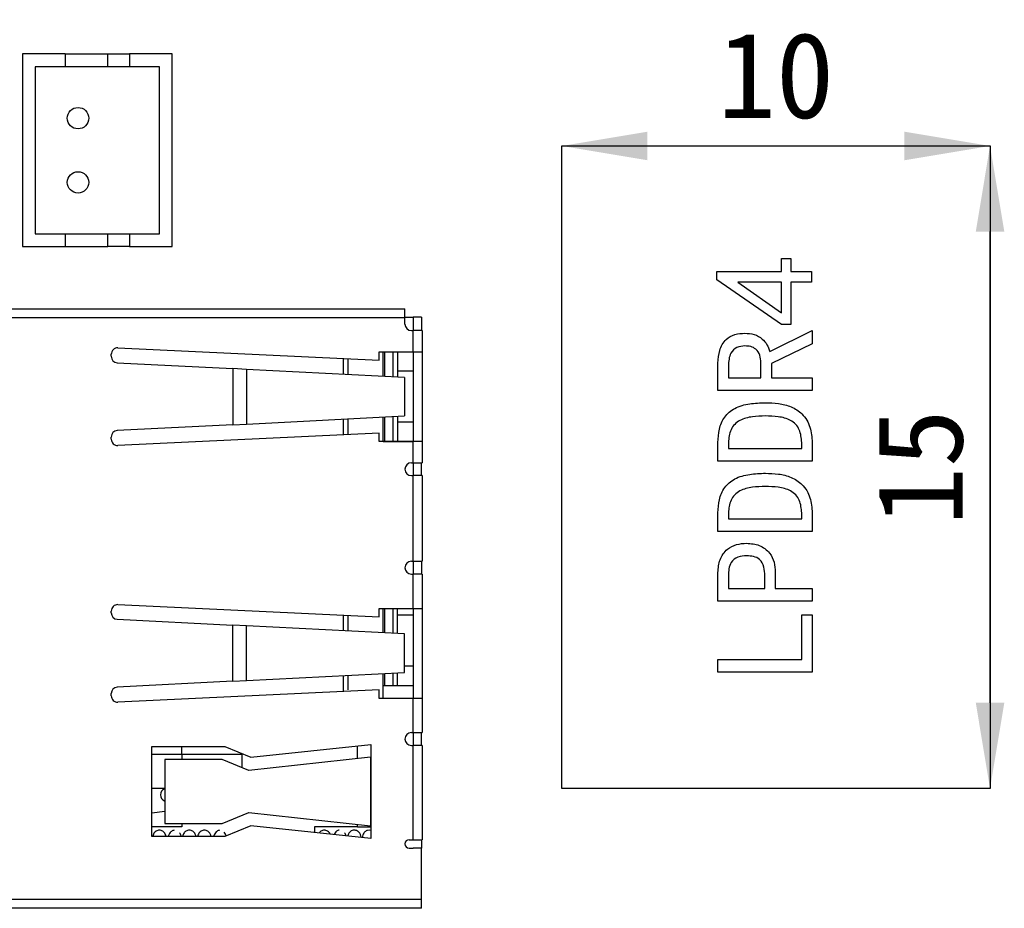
# Model space of a CAD drawing. Header units: millimetres. Extents: x 1690 to 1902, y 2170 to 2414.
# Tile 12 of 35: x 1711 to 1734, y 2268 to 2289. Entities that reach past the tile are written whole.
import ezdxf

# ---------------------------------------------------------------- set-up
doc = ezdxf.new("R2010")
doc.units = ezdxf.units.MM
doc.styles.add('黑体高度2mm', font='simhei.ttf', dxfattribs={"height": 2})
doc.dimstyles.new('红色高度2mm', dxfattribs={"dimtxt": 2, "dimasz": 2, "dimexe": 0, "dimexo": 0, "dimtad": 1, "dimdec": 1, "dimtxsty": '黑体高度2mm', "dimcen": 2.5, "dimclrd": 1, "dimclre": 1, "dimclrt": 1, "dimadec": 0, "dimazin": 0, "dimtfac": 1, "dimtdec": 1, "dimtmove": 0, "dimatfit": 3, "dimfxl": 1, "dimarcsym": 0})

# ---------------------------------------------------------------- blocks, each defined once
blk = doc.blocks.new('*D38')
at = {"color": 1, "lineweight": -2, "transparency": 16777216}
blk.add_line((1725.618, 2285.705), (1731.618, 2285.705), dxfattribs=at)
at = {"color": 1, "transparency": 16777216}
for points in [[(1725.618, 2286.038), (1725.618, 2285.371), (1723.618, 2285.705)], [(1731.618, 2286.038), (1731.618, 2285.371), (1733.618, 2285.705)]]:
    blk.add_solid(points, dxfattribs=at)
at = {"layer": 'Defpoints', "color": 0, "transparency": 16777216}
for p in [(1723.618, 2285.705), (1733.618, 2285.705), (1733.618, 2285.705)]:
    blk.add_point(p, dxfattribs=at)
at = {"color": 1, "transparency": 16777216, "insert": (1728.618, 2287.341), "char_height": 2, "attachment_point": 5, "style": '黑体高度2mm'}
blk.add_mtext('10', dxfattribs=at)
blk = doc.blocks.new('*D39')
at = {"color": 1, "lineweight": -2, "transparency": 16777216}
blk.add_line((1733.618, 2272.704), (1733.618, 2283.705), dxfattribs=at)
at = {"color": 1, "transparency": 16777216}
for points in [[(1733.285, 2283.705), (1733.952, 2283.705), (1733.618, 2285.705)], [(1733.285, 2272.704), (1733.952, 2272.704), (1733.618, 2270.704)]]:
    blk.add_solid(points, dxfattribs=at)
at = {"layer": 'Defpoints', "color": 0, "transparency": 16777216}
for p in [(1733.618, 2285.705), (1733.618, 2285.705), (1733.618, 2270.704)]:
    blk.add_point(p, dxfattribs=at)
at = {"color": 1, "transparency": 16777216, "insert": (1731.993, 2278.205), "char_height": 2, "attachment_point": 5, "rotation": 90, "style": '黑体高度2mm'}
blk.add_mtext('15', dxfattribs=at)

msp = doc.modelspace()

# ---------------------------------------------------------------- linework, layer by layer
at = {"color": 7, "linetype": 'Continuous', "lineweight": 25}
for p, q in [((1712.018, 2287.854), (1711.018, 2287.854)), ((1711.018, 2287.854), (1711.018, 2283.354)), ((1712.018, 2287.854), (1712.018, 2287.554)), ((1712.018, 2287.854), (1713.018, 2287.854)), ((1713.018, 2287.554), (1713.018, 2287.854)), ((1713.018, 2287.854), (1713.518, 2287.854)), ((1713.518, 2287.854), (1713.518, 2287.554)), ((1714.518, 2287.854), (1713.518, 2287.854)), ((1714.518, 2283.354), (1714.518, 2287.854)), ((1712.018, 2287.554), (1711.318, 2287.554)), ((1711.318, 2287.554), (1711.318, 2283.654)), ((1713.018, 2287.554), (1712.018, 2287.554)), ((1713.518, 2287.554), (1713.018, 2287.554)), ((1714.218, 2287.554), (1713.518, 2287.554)), ((1714.218, 2283.654), (1714.218, 2287.554)), ((1723.618, 2285.705), (1733.618, 2285.705)), ((1723.618, 2270.704), (1723.618, 2285.705)), ((1733.618, 2285.705), (1733.618, 2270.704)), ((1711.318, 2283.654), (1712.018, 2283.654)), ((1712.018, 2283.654), (1712.018, 2283.354)), ((1712.018, 2283.654), (1713.018, 2283.654)), ((1713.018, 2283.354), (1713.018, 2283.654)), ((1713.018, 2283.654), (1713.518, 2283.654)), ((1713.518, 2283.654), (1713.518, 2283.354)), ((1713.518, 2283.654), (1714.218, 2283.654)), ((1711.018, 2283.354), (1712.018, 2283.354)), ((1712.018, 2283.354), (1713.018, 2283.354)), ((1713.518, 2283.354), (1713.018, 2283.354)), ((1713.518, 2283.354), (1714.518, 2283.354)), ((1728.744, 2283.081), (1728.963, 2283.081)), ((1728.744, 2282.772), (1728.744, 2283.081)), ((1728.963, 2283.081), (1728.963, 2282.772)), ((1727.239, 2282.772), (1728.744, 2282.772)), ((1727.239, 2282.579), (1727.239, 2282.772)), ((1728.744, 2281.537), (1727.239, 2282.579)), ((1728.963, 2282.772), (1729.451, 2282.772)), ((1729.451, 2282.772), (1729.451, 2282.527)), ((1728.744, 2282.527), (1727.727, 2282.527)), ((1727.727, 2282.527), (1728.744, 2281.807)), ((1728.744, 2281.807), (1728.744, 2282.527)), ((1728.963, 2282.527), (1728.963, 2281.537)), ((1729.451, 2282.527), (1728.963, 2282.527)), ((1706.143, 2281.905), (1719.953, 2281.905)), ((1719.953, 2281.695), (1719.953, 2281.905)), ((1719.953, 2281.695), (1706.143, 2281.695)), ((1719.953, 2281.705), (1720.143, 2281.705)), ((1719.953, 2281.545), (1719.953, 2281.695)), ((1720.143, 2281.705), (1720.143, 2281.395)), ((1720.343, 2281.705), (1720.143, 2281.705)), ((1720.343, 2281.705), (1720.343, 2281.395)), ((1728.963, 2281.537), (1728.744, 2281.537)), ((1720.103, 2281.395), (1720.143, 2281.395)), ((1720.353, 2281.395), (1720.143, 2281.395)), ((1720.143, 2280.901), (1720.143, 2281.395)), ((1720.353, 2281.395), (1720.353, 2280.901)), ((1728.474, 2280.906), (1729.464, 2281.395)), ((1729.464, 2281.395), (1729.464, 2281.086)), ((1713.25, 2280.99), (1719.353, 2280.701)), ((1729.464, 2281.086), (1728.512, 2280.623)), ((1713.093, 2280.793), (1713.093, 2280.84)), ((1718.518, 2280.373), (1718.518, 2280.74)), ((1718.618, 2280.735), (1718.618, 2280.368)), ((1719.353, 2280.701), (1719.353, 2280.901)), ((1719.353, 2280.901), (1720.143, 2280.901)), ((1719.443, 2280.326), (1719.443, 2280.901)), ((1719.48, 2280.324), (1719.48, 2280.901)), ((1719.68, 2280.314), (1719.68, 2280.901)), ((1719.78, 2280.901), (1719.78, 2280.309)), ((1720.143, 2280.901), (1720.353, 2280.901)), ((1720.153, 2278.801), (1720.153, 2280.901)), ((1720.353, 2280.901), (1720.353, 2278.801)), ((1713.236, 2280.643), (1715.932, 2280.506)), ((1715.932, 2280.506), (1715.932, 2279.196)), ((1716.254, 2280.489), (1715.932, 2280.506)), ((1727.264, 2279.993), (1727.264, 2280.636)), ((1727.509, 2280.572), (1727.509, 2280.289)), ((1728.268, 2280.289), (1728.268, 2280.649)), ((1728.512, 2280.623), (1728.512, 2280.289)), ((1716.254, 2280.489), (1716.254, 2279.212)), ((1719.943, 2280.301), (1716.254, 2280.489)), ((1719.78, 2280.455), (1720.153, 2280.455)), ((1719.943, 2280.301), (1719.943, 2279.401)), ((1727.509, 2280.289), (1728.268, 2280.289)), ((1728.512, 2280.289), (1729.464, 2280.289)), ((1729.464, 2280.289), (1729.464, 2279.993)), ((1729.464, 2279.993), (1727.264, 2279.993)), ((1716.254, 2279.212), (1719.943, 2279.401)), ((1719.443, 2278.805), (1719.443, 2279.375)), ((1719.48, 2278.805), (1719.48, 2279.377)), ((1719.68, 2278.805), (1719.68, 2279.387)), ((1719.78, 2279.392), (1719.78, 2278.805)), ((1715.932, 2279.196), (1713.236, 2279.058)), ((1715.932, 2279.196), (1716.254, 2279.212)), ((1718.518, 2278.961), (1718.518, 2279.328)), ((1718.618, 2279.333), (1718.618, 2278.966)), ((1720.153, 2279.255), (1719.78, 2279.255)), ((1713.093, 2278.861), (1713.093, 2278.908)), ((1719.353, 2279.001), (1713.25, 2278.711)), ((1719.353, 2278.801), (1719.353, 2279.001)), ((1720.143, 2278.801), (1719.353, 2278.801)), ((1719.443, 2278.805), (1719.443, 2278.801)), ((1719.443, 2278.805), (1720.143, 2278.805)), ((1720.143, 2278.805), (1720.143, 2278.801)), ((1720.153, 2278.805), (1720.143, 2278.805)), ((1720.143, 2278.307), (1720.143, 2278.801)), ((1720.353, 2278.801), (1720.143, 2278.801)), ((1720.353, 2278.801), (1720.353, 2278.307)), ((1727.264, 2278.346), (1727.264, 2278.783)), ((1727.509, 2278.783), (1727.509, 2278.642)), ((1729.22, 2278.642), (1729.22, 2278.783)), ((1729.464, 2278.783), (1729.464, 2278.346)), ((1727.509, 2278.642), (1729.22, 2278.642)), ((1720.103, 2278.307), (1720.143, 2278.307)), ((1720.143, 2278.307), (1720.353, 2278.307)), ((1720.143, 2278.307), (1720.143, 2278.007)), ((1720.343, 2278.007), (1720.343, 2278.307)), ((1729.464, 2278.346), (1727.264, 2278.346)), ((1720.103, 2278.007), (1720.143, 2278.007)), ((1720.353, 2278.007), (1720.143, 2278.007)), ((1720.143, 2276.007), (1720.143, 2278.007)), ((1720.353, 2278.007), (1720.353, 2276.007)), ((1727.264, 2276.699), (1727.264, 2277.137)), ((1727.509, 2277.137), (1727.509, 2276.995)), ((1729.22, 2276.995), (1729.22, 2277.137)), ((1729.464, 2277.137), (1729.464, 2276.699)), ((1727.509, 2276.995), (1729.22, 2276.995)), ((1729.464, 2276.699), (1727.264, 2276.699)), ((1720.103, 2276.007), (1720.143, 2276.007)), ((1720.143, 2276.007), (1720.353, 2276.007)), ((1720.143, 2276.007), (1720.143, 2275.707)), ((1720.343, 2276.005), (1720.143, 2276.005)), ((1720.343, 2276.005), (1720.343, 2275.707)), ((1720.103, 2275.707), (1720.143, 2275.707)), ((1720.353, 2275.707), (1720.143, 2275.707)), ((1720.143, 2274.907), (1720.143, 2275.707)), ((1720.353, 2275.707), (1720.353, 2274.907)), ((1727.264, 2275.078), (1727.264, 2275.747)), ((1727.509, 2275.67), (1727.509, 2275.374)), ((1728.358, 2275.374), (1728.358, 2275.67)), ((1728.602, 2275.747), (1728.602, 2275.374)), ((1727.509, 2275.374), (1728.358, 2275.374)), ((1728.602, 2275.374), (1729.464, 2275.374)), ((1729.464, 2275.374), (1729.464, 2275.078)), ((1713.25, 2274.996), (1719.353, 2274.707)), ((1729.464, 2275.078), (1727.264, 2275.078)), ((1713.093, 2274.803), (1713.093, 2274.846)), ((1719.353, 2274.707), (1719.353, 2274.907)), ((1719.353, 2274.907), (1720.143, 2274.907)), ((1719.443, 2274.336), (1719.443, 2274.907)), ((1719.48, 2274.334), (1719.48, 2274.907)), ((1719.68, 2274.324), (1719.68, 2274.907)), ((1719.78, 2274.319), (1719.78, 2274.907)), ((1719.78, 2274.755), (1720.153, 2274.755)), ((1720.143, 2274.907), (1720.353, 2274.907)), ((1720.153, 2272.807), (1720.153, 2274.907)), ((1720.353, 2274.907), (1720.353, 2272.807)), ((1729.22, 2273.714), (1729.22, 2274.757)), ((1729.22, 2274.757), (1729.464, 2274.757)), ((1729.464, 2274.757), (1729.464, 2273.419)), ((1713.236, 2274.653), (1715.932, 2274.516)), ((1718.518, 2274.383), (1718.518, 2274.746)), ((1718.618, 2274.741), (1718.618, 2274.378)), ((1716.254, 2274.499), (1715.932, 2274.516)), ((1715.932, 2273.206), (1715.932, 2274.516)), ((1716.254, 2273.222), (1716.254, 2274.499)), ((1719.943, 2274.311), (1716.254, 2274.499)), ((1719.943, 2273.411), (1719.943, 2274.311)), ((1727.264, 2273.714), (1729.22, 2273.714)), ((1727.264, 2273.419), (1727.264, 2273.714)), ((1716.254, 2273.222), (1719.943, 2273.411)), ((1719.443, 2273.105), (1719.443, 2273.385)), ((1719.48, 2273.105), (1719.48, 2273.387)), ((1719.68, 2273.105), (1719.68, 2273.397)), ((1719.78, 2273.105), (1719.78, 2273.402)), ((1720.153, 2273.555), (1719.943, 2273.555)), ((1729.464, 2273.419), (1727.264, 2273.419)), ((1715.932, 2273.206), (1713.236, 2273.068)), ((1715.932, 2273.206), (1716.254, 2273.222)), ((1718.518, 2272.967), (1718.518, 2273.338)), ((1718.618, 2273.343), (1718.618, 2273.005)), ((1713.093, 2272.867), (1713.093, 2272.918)), ((1719.353, 2273.007), (1713.25, 2272.717)), ((1719.353, 2272.807), (1719.353, 2273.007)), ((1719.443, 2272.807), (1719.443, 2273.105)), ((1719.443, 2273.105), (1720.143, 2273.105)), ((1720.143, 2273.105), (1720.143, 2272.807)), ((1720.153, 2273.105), (1720.143, 2273.105)), ((1720.143, 2272.807), (1719.353, 2272.807)), ((1720.143, 2272.007), (1720.143, 2272.807)), ((1720.353, 2272.807), (1720.143, 2272.807)), ((1720.353, 2272.807), (1720.353, 2272.007)), ((1720.103, 2272.007), (1720.143, 2272.007)), ((1720.143, 2272.007), (1720.353, 2272.007)), ((1720.143, 2272.007), (1720.143, 2271.707)), ((1720.343, 2271.707), (1720.343, 2272.007)), ((1714.043, 2271.682), (1715.743, 2271.682)), ((1714.043, 2269.582), (1714.043, 2271.682)), ((1714.743, 2271.505), (1714.743, 2271.682)), ((1715.743, 2271.682), (1716.353, 2271.432)), ((1716.353, 2271.432), (1719.153, 2271.732)), ((1718.843, 2271.397), (1718.843, 2271.698)), ((1719.153, 2271.732), (1719.153, 2271.43)), ((1720.103, 2271.707), (1720.143, 2271.707)), ((1720.143, 2269.507), (1720.143, 2271.707)), ((1720.353, 2271.707), (1720.143, 2271.707)), ((1720.353, 2271.707), (1720.353, 2269.507)), ((1714.043, 2271.505), (1714.743, 2271.505)), ((1714.342, 2271.382), (1714.342, 2269.882)), ((1715.682, 2271.382), (1714.342, 2271.382)), ((1714.743, 2271.505), (1714.743, 2271.382)), ((1714.743, 2271.505), (1716.143, 2271.505)), ((1716.308, 2271.125), (1715.682, 2271.382)), ((1715.686, 2271.382), (1715.682, 2271.382)), ((1716.311, 2271.125), (1715.686, 2271.382)), ((1716.143, 2271.505), (1716.143, 2271.194)), ((1719.15, 2271.43), (1716.308, 2271.125)), ((1719.15, 2271.43), (1719.15, 2269.833)), ((1719.153, 2271.43), (1719.153, 2269.833)), ((1714.342, 2270.705), (1714.043, 2270.705)), ((1733.618, 2270.704), (1723.618, 2270.704)), ((1714.043, 2270.133), (1714.342, 2270.176)), ((1715.682, 2269.882), (1716.308, 2270.138)), ((1715.686, 2269.882), (1716.311, 2270.138)), ((1716.308, 2270.138), (1719.15, 2269.833)), ((1714.743, 2269.805), (1714.043, 2269.805)), ((1714.342, 2269.882), (1715.682, 2269.882)), ((1714.743, 2269.882), (1714.743, 2269.805)), ((1715.686, 2269.882), (1715.682, 2269.882)), ((1716.353, 2269.832), (1715.743, 2269.582)), ((1719.153, 2269.532), (1716.353, 2269.832)), ((1717.843, 2269.805), (1717.843, 2269.672)), ((1718.843, 2269.805), (1717.843, 2269.805)), ((1718.843, 2269.805), (1718.843, 2269.866)), ((1718.843, 2269.805), (1719.153, 2269.805)), ((1719.153, 2269.833), (1719.153, 2269.532)), ((1715.743, 2269.582), (1714.043, 2269.582)), ((1720.053, 2269.507), (1720.143, 2269.507)), ((1720.143, 2269.507), (1720.353, 2269.507)), ((1720.143, 2269.507), (1720.143, 2269.505)), ((1720.143, 2269.505), (1720.343, 2269.505)), ((1720.343, 2269.505), (1720.343, 2269.305)), ((1720.053, 2269.307), (1720.143, 2269.307)), ((1720.143, 2269.305), (1720.143, 2269.307)), ((1720.343, 2269.305), (1720.143, 2269.305)), ((1720.343, 2268.115), (1720.343, 2269.305)), ((1706.593, 2268.115), (1720.343, 2268.115)), ((1720.343, 2267.905), (1720.343, 2268.115)), ((1720.343, 2267.905), (1706.593, 2267.905))]:
    msp.add_line(p, q, dxfattribs=at)
for centre in [(1712.318, 2286.354), (1712.318, 2284.854)]:
    msp.add_circle(centre, 0.25, dxfattribs=at)
for centre, radius, start, end in [((1720.103, 2281.545), 0.15, 180, 270), ((1713.243, 2280.84), 0.15, 87.2837, 180), ((1713.243, 2280.793), 0.15, 180, 267.075), ((1713.243, 2278.908), 0.15, 92.925, 180), ((1713.243, 2278.861), 0.15, 180, 272.7163), ((1720.103, 2278.157), 0.15, 90, 270), ((1720.103, 2275.857), 0.15, 90, 270), ((1713.243, 2274.846), 0.15, 87.2837, 180), ((1713.243, 2274.803), 0.15, 180, 267.075), ((1713.243, 2272.918), 0.15, 92.925, 180), ((1713.243, 2272.867), 0.15, 180, 272.7163), ((1720.103, 2271.857), 0.15, 90, 270), ((1714.395, 2270.555), 0.15, 111.0415, 248.9585), ((1720.053, 2269.407), 0.1, 90, 270)]:
    msp.add_arc(centre, radius, start, end, dxfattribs=at)
for points, knots in [([(1727.264, 2280.636), (1727.271, 2280.736), (1727.285, 2280.935), (1727.423, 2281.192), (1727.659, 2281.319), (1727.816, 2281.327), (1727.895, 2281.331)], [0, 0, 0, 0, 0.28075, 0.559909, 0.779261, 1, 1, 1, 1]), ([(1727.895, 2281.331), (1727.968, 2281.327), (1728.114, 2281.319), (1728.296, 2281.215), (1728.418, 2281.07), (1728.455, 2280.961), (1728.474, 2280.906)], [0, 0, 0, 0, 0.280336, 0.559151, 0.779683, 1, 1, 1, 1]), ([(1727.895, 2281.035), (1727.83, 2281.029), (1727.7, 2281.018), (1727.521, 2280.845), (1727.514, 2280.676), (1727.509, 2280.572)], [0, 0, 0, 0, 0.280771, 0.559639, 1, 1, 1, 1]), ([(1728.268, 2280.649), (1728.262, 2280.706), (1728.252, 2280.819), (1728.166, 2280.963), (1728.029, 2281.029), (1727.94, 2281.033), (1727.895, 2281.035)], [0, 0, 0, 0, 0.280454, 0.559624, 0.779189, 1, 1, 1, 1]), ([(1727.264, 2278.783), (1727.269, 2278.887), (1727.28, 2279.094), (1727.401, 2279.39), (1727.663, 2279.607), (1728.005, 2279.698), (1728.249, 2279.706), (1728.371, 2279.71)], [0, 0, 0, 0, 0.18707, 0.373448, 0.559212, 0.779265, 1, 1, 1, 1]), ([(1728.371, 2279.71), (1728.473, 2279.706), (1728.677, 2279.7), (1728.978, 2279.631), (1729.258, 2279.453), (1729.438, 2279.145), (1729.455, 2278.904), (1729.464, 2278.783)], [0, 0, 0, 0, 0.18737, 0.374476, 0.560697, 0.779955, 1, 1, 1, 1]), ([(1728.371, 2279.401), (1728.27, 2279.398), (1728.068, 2279.392), (1727.815, 2279.331), (1727.649, 2279.21), (1727.531, 2279.04), (1727.517, 2278.886), (1727.509, 2278.783)], [0, 0, 0, 0, 0.250847, 0.500793, 0.625874, 0.750969, 1, 1, 1, 1]), ([(1729.22, 2278.783), (1729.211, 2278.885), (1729.199, 2279.038), (1729.086, 2279.209), (1728.923, 2279.333), (1728.671, 2279.392), (1728.471, 2279.398), (1728.371, 2279.401)], [0, 0, 0, 0, 0.249137, 0.374224, 0.499261, 0.749173, 1, 1, 1, 1]), ([(1727.264, 2277.137), (1727.269, 2277.24), (1727.28, 2277.447), (1727.401, 2277.744), (1727.663, 2277.96), (1728.005, 2278.051), (1728.249, 2278.059), (1728.371, 2278.063)], [0, 0, 0, 0, 0.18707, 0.373448, 0.559212, 0.779265, 1, 1, 1, 1]), ([(1728.371, 2278.063), (1728.473, 2278.06), (1728.677, 2278.053), (1728.978, 2277.984), (1729.258, 2277.806), (1729.438, 2277.498), (1729.455, 2277.257), (1729.464, 2277.137)], [0, 0, 0, 0, 0.1873698, 0.3744757, 0.5606969, 0.7799554, 1, 1, 1, 1]), ([(1728.371, 2277.754), (1728.27, 2277.751), (1728.068, 2277.745), (1727.815, 2277.685), (1727.649, 2277.564), (1727.531, 2277.394), (1727.517, 2277.239), (1727.509, 2277.137)], [0, 0, 0, 0, 0.250847, 0.500793, 0.625874, 0.750969, 1, 1, 1, 1]), ([(1729.22, 2277.137), (1729.211, 2277.238), (1729.199, 2277.391), (1729.086, 2277.563), (1728.923, 2277.686), (1728.671, 2277.745), (1728.471, 2277.751), (1728.371, 2277.754)], [0, 0, 0, 0, 0.249137, 0.374224, 0.499261, 0.749173, 1, 1, 1, 1]), ([(1727.264, 2275.747), (1727.271, 2275.849), (1727.286, 2276.052), (1727.458, 2276.292), (1727.695, 2276.414), (1727.854, 2276.424), (1727.933, 2276.429)], [0, 0, 0, 0, 0.280399, 0.559151, 0.779254, 1, 1, 1, 1]), ([(1727.933, 2276.429), (1728.035, 2276.421), (1728.238, 2276.404), (1728.474, 2276.225), (1728.588, 2275.986), (1728.598, 2275.827), (1728.602, 2275.747)], [0, 0, 0, 0, 0.280178, 0.558911, 0.779124, 1, 1, 1, 1]), ([(1727.933, 2276.133), (1727.864, 2276.131), (1727.727, 2276.128), (1727.519, 2275.964), (1727.513, 2275.782), (1727.509, 2275.67)], [0, 0, 0, 0, 0.282451, 0.559256, 1, 1, 1, 1]), ([(1728.358, 2275.67), (1728.355, 2275.738), (1728.35, 2275.873), (1728.263, 2276.057), (1728.093, 2276.127), (1727.987, 2276.131), (1727.933, 2276.133)], [0, 0, 0, 0, 0.281274, 0.559341, 0.778877, 1, 1, 1, 1]), ([(1719.153, 2271.43), (1719.152, 2271.43), (1719.151, 2271.43), (1719.15, 2271.43), (1719.15, 2271.43)], [0, 0, 0, 0, 0.559999, 1, 1, 1, 1]), ([(1714.377, 2269.582), (1714.37, 2269.601), (1714.355, 2269.651), (1714.314, 2269.699), (1714.262, 2269.725), (1714.219, 2269.732), (1714.177, 2269.726), (1714.123, 2269.7), (1714.084, 2269.655), (1714.069, 2269.608), (1714.064, 2269.591)], [0, 0, 0, 0, 0.1346, 0.338323, 0.429176, 0.508773, 0.588028, 0.679707, 0.888872, 1, 1, 1, 1]), ([(1714.565, 2269.729), (1714.544, 2269.724), (1714.503, 2269.714), (1714.452, 2269.652), (1714.43, 2269.596), (1714.424, 2269.582)], [0, 0, 0, 0, 0.448064, 0.8566668, 1, 1, 1, 1]), ([(1715.075, 2269.582), (1715.067, 2269.607), (1715.048, 2269.664), (1714.996, 2269.713), (1714.939, 2269.73), (1714.895, 2269.73), (1714.856, 2269.718), (1714.808, 2269.685), (1714.775, 2269.643), (1714.766, 2269.597), (1714.762, 2269.582)], [0, 0, 0, 0, 0.177789, 0.388558, 0.474798, 0.54921, 0.630651, 0.719004, 0.906028, 1, 1, 1, 1]), ([(1715.427, 2269.582), (1715.421, 2269.602), (1715.405, 2269.651), (1715.364, 2269.7), (1715.311, 2269.725), (1715.269, 2269.732), (1715.227, 2269.726), (1715.173, 2269.699), (1715.132, 2269.652), (1715.117, 2269.6), (1715.111, 2269.582)], [0, 0, 0, 0, 0.1405221, 0.3318353, 0.418724, 0.4958163, 0.5736328, 0.6648673, 0.8768335, 1, 1, 1, 1]), ([(1715.624, 2269.729), (1715.602, 2269.724), (1715.561, 2269.713), (1715.507, 2269.65), (1715.484, 2269.594), (1715.479, 2269.582)], [0, 0, 0, 0, 0.45648, 0.874522, 1, 1, 1, 1]), ([(1718.208, 2269.633), (1718.207, 2269.635), (1718.196, 2269.666), (1718.164, 2269.699), (1718.112, 2269.725), (1718.069, 2269.732), (1718.027, 2269.725), (1717.982, 2269.706), (1717.962, 2269.678), (1717.95, 2269.66)], [0, 0, 0, 0, 0.0206399, 0.3100914, 0.4393319, 0.5526557, 0.6655956, 0.7963532, 1, 1, 1, 1]), ([(1718.415, 2269.729), (1718.394, 2269.725), (1718.353, 2269.718), (1718.312, 2269.654), (1718.292, 2269.624)], [0, 0, 0, 0, 0.5245526, 1, 1, 1, 1]), ([(1718.936, 2269.555), (1718.923, 2269.603), (1718.902, 2269.675), (1718.819, 2269.725), (1718.768, 2269.731), (1718.721, 2269.723), (1718.676, 2269.697), (1718.634, 2269.652), (1718.621, 2269.612), (1718.613, 2269.589)], [0, 0, 0, 0, 0.311945, 0.473743, 0.55697, 0.646378, 0.747325, 0.854001, 1, 1, 1, 1]), ([(1719.153, 2269.724), (1719.129, 2269.727), (1719.08, 2269.734), (1719.011, 2269.689), (1718.968, 2269.628), (1718.958, 2269.576), (1718.954, 2269.553)], [0, 0, 0, 0, 0.258744, 0.513431, 0.781264, 1, 1, 1, 1]), ([(1719.15, 2269.833), (1719.15, 2269.833), (1719.151, 2269.833), (1719.153, 2269.833), (1719.153, 2269.833)], [0, 0, 0, 0, 0.559999, 1, 1, 1, 1]), ([(1714.728, 2269.582), (1714.726, 2269.592), (1714.713, 2269.643), (1714.7, 2269.658), (1714.689, 2269.67)], [0, 0, 0, 0, 0.212231, 1, 1, 1, 1]), ([(1715.775, 2269.595), (1715.77, 2269.61), (1715.757, 2269.654), (1715.741, 2269.669), (1715.731, 2269.679)], [0, 0, 0, 0, 0.347643, 1, 1, 1, 1]), ([(1718.575, 2269.593), (1718.573, 2269.6), (1718.562, 2269.646), (1718.549, 2269.659), (1718.539, 2269.67)], [0, 0, 0, 0, 0.146773, 1, 1, 1, 1])]:
    msp.add_open_spline(points, degree=3, knots=knots, dxfattribs=at)

# ---------------------------------------------------------------- dimensions: what is measured, and where the dimension line sits
for p1, picture, middle in [((1723.618, 2285.705), '*D38', (1728.618, 2287.341)), ((1733.618, 2270.704), '*D39', (1731.993, 2278.205))]:
    dim = msp.add_aligned_dim(p1=p1, p2=(1733.618, 2285.705), distance=0, dimstyle='红色高度2mm')
    dim.commit()
    dim.dimension.update_dxf_attribs({"geometry": picture, "text_midpoint": middle})

doc.saveas('drawing.dxf')
